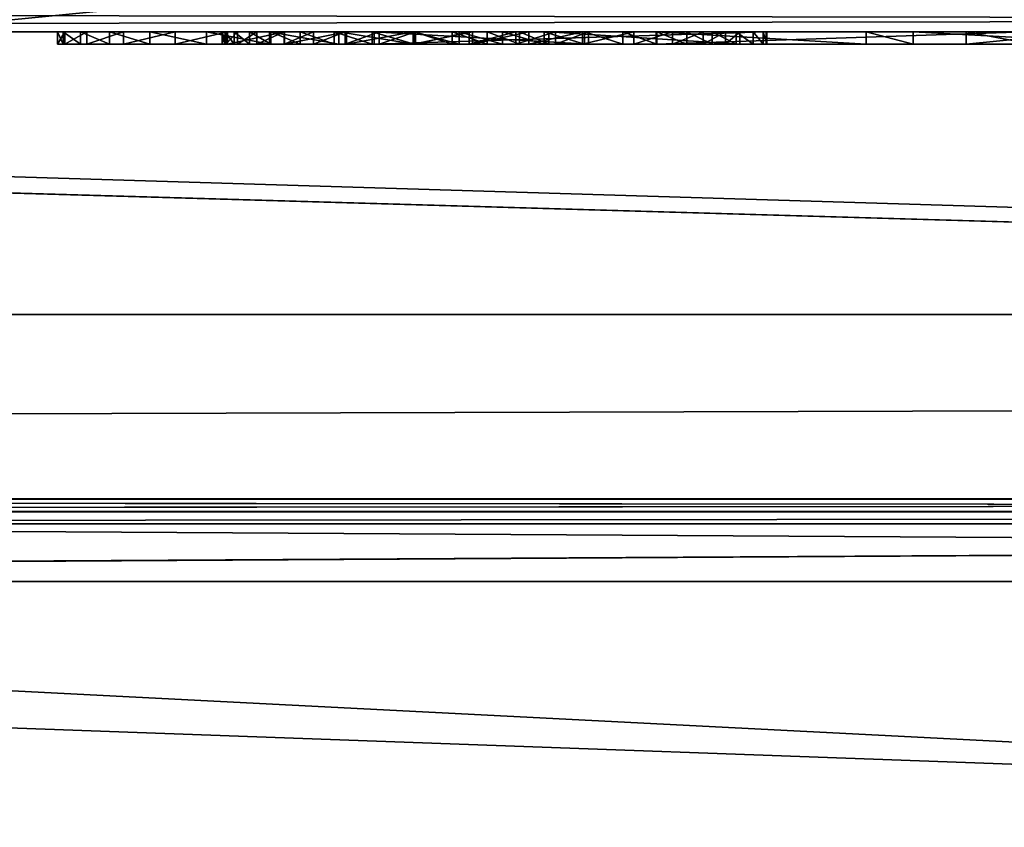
# Model space of a CAD drawing. Header units: centimetres. Extents: x -29.5 to 29.5, y -7 to 54.7.
# Tile 18 of 41: x -2.028 to -1.227, y -2.367 to -1.71. Entities that reach past the tile are written whole.
import ezdxf

# ---------------------------------------------------------------- set-up
doc = ezdxf.new("R2010")
doc.units = ezdxf.units.CM
doc.layers.add('BSP221111', color=7, linetype='Continuous', true_color=0x57e157)

msp = doc.modelspace()

# ---------------------------------------------------------------- meshes
at = {"layer": 'BSP221111', "color": 111, "true_color": 0x99e4b8}
mesh = msp.add_polyface(dxfattribs=at)
corners = [(-27.34999, -2.10001, 45.28), (27.34999, -2.10001, 45.28), (-27.34999, -1.94998, 45.28), (27.34999, -1.94998, 45.28), (-27.34999, -0.00001, 45.28), (27.34999, -0.00001, 45.28), (-27.34999, -2.10001, 45.5), (27.34999, -2.10001, 45.5), (-27.34999, -1.94998, 45.5), (27.34999, -1.94998, 45.5), (-27.34999, -0.00001, 45.5), (27.34999, -0.00001, 45.5), (-27.34999, -0.00001, 44.5), (27.34999, -0.00001, 44.5), (-27.34999, -0.32936, 45.28), (27.34999, -0.32936, 45.28), (27.34999, -0.32936, 45.5), (-27.34999, -0.32936, 45.5), (-27.34999, -0.32799, 44.5), (27.34999, -0.32799, 44.5), (-27.34999, 1.30013, 43.5), (27.34999, 1.30013, 43.5), (27.34999, 1.23202, 43.29998), (-27.34999, 1.23202, 43.29998), (-27.34999, 3.1, 43.49964), (27.34999, 3.1, 43.49964), (27.34999, 3.1, 43.2991), (-27.34999, 3.1, 43.2991), (-27.34999, 3.3013, 43.49964), (27.34999, 3.3013, 43.49964), (27.34999, 3.3013, 43.2991), (-27.34999, 3.3013, 43.2991), (-27.34999, 3.1, 44.25), (27.34999, 3.1, 44.25), (27.34999, 3.3013, 44.25), (-27.34999, 3.3013, 44.25), (-27.34999, 3.1, 44.45), (27.34999, 3.1, 44.45), (27.34999, 3.3013, 44.45), (-27.34999, 3.3013, 44.45), (27.34999, 4.41433, 44.25), (-27.34999, 4.41433, 44.25), (-27.34999, 4.35138, 44.45), (27.34999, 4.35138, 44.45), (-29.5, -1.94998, 45.28), (-29.39998, -2.10001, 45.28), (-29.39998, -2.10001, 45.5), (-29.5, -1.94998, 45.5), (-29.5, -0.32936, 45.5), (-29.5, -0.00001, 45.5), (-29.5, -0.00001, 45.28), (-29.5, -0.00001, 44.5), (-29.5, -0.32799, 44.5), (-29.5, -0.32936, 45.28), (29.4, -2.10001, 45.28), (29.49996, -1.94998, 45.28), (29.49996, -0.32936, 45.28), (29.49996, -0.32799, 44.5), (29.49996, -0.00001, 44.5), (29.49996, -0.00001, 45.28), (29.49996, -0.00001, 45.5), (29.49996, -0.32936, 45.5), (29.49996, -1.94998, 45.5), (29.4, -2.10001, 45.5), (27.34999, 4.70052, 44.4503), (-27.34999, 4.70052, 44.4503), (-27.34999, 4.58525, 44.61377), (27.34999, 4.58525, 44.61377)]
mesh.append_faces([[corners[k] for k in face] for face in [(0, 2, 3), (3, 1, 0), (6, 7, 9), (9, 8, 6), (9, 16, 17), (17, 8, 9), (0, 1, 7), (7, 6, 0), (54, 55, 62), (62, 63, 54), (56, 61, 62), (62, 55, 56), (5, 4, 10), (10, 11, 5), (53, 48, 49), (49, 50, 53), (44, 45, 46), (46, 47, 44), (4, 5, 13), (13, 12, 4), (56, 57, 58), (58, 59, 56), (28, 29, 30), (30, 31, 28), (11, 10, 17), (17, 16, 11), (59, 60, 61), (61, 56, 59), (44, 47, 48), (48, 53, 44), (50, 51, 52), (52, 53, 50), (12, 13, 21), (21, 20, 12), (13, 19, 22), (22, 21, 13), (19, 18, 23), (23, 22, 19), (18, 12, 20), (20, 23, 18), (20, 21, 25), (25, 24, 20), (21, 22, 26), (26, 25, 21), (22, 23, 27), (27, 26, 22), (23, 20, 24), (24, 27, 23), (36, 37, 38), (38, 39, 36), (25, 26, 30), (30, 29, 25), (26, 27, 31), (31, 30, 26), (27, 24, 28), (28, 31, 27), (24, 25, 33), (33, 32, 24), (25, 29, 34), (34, 33, 25), (29, 28, 35), (35, 34, 29), (28, 24, 32), (32, 35, 28), (32, 33, 37), (37, 36, 32), (33, 34, 38), (38, 37, 33), (64, 65, 66), (66, 67, 64), (35, 32, 36), (36, 39, 35), (34, 35, 41), (41, 40, 34), (35, 39, 42), (42, 41, 35), (39, 38, 43), (43, 42, 39), (38, 34, 40), (40, 43, 38), (14, 15, 3), (3, 2, 14), (19, 15, 14), (14, 18, 19), (2, 0, 45), (45, 44, 2), (0, 6, 46), (46, 45, 0), (6, 8, 47), (47, 46, 6), (8, 17, 48), (48, 47, 8), (17, 10, 49), (49, 48, 17), (10, 4, 50), (50, 49, 10), (4, 12, 51), (51, 50, 4), (12, 18, 52), (52, 51, 12), (18, 14, 53), (53, 52, 18), (14, 2, 44), (44, 53, 14), (1, 3, 55), (55, 54, 1), (3, 15, 56), (56, 55, 3), (15, 19, 57), (57, 56, 15), (19, 13, 58), (58, 57, 19), (13, 5, 59), (59, 58, 13), (5, 11, 60), (60, 59, 5), (11, 16, 61), (61, 60, 11), (16, 9, 62), (62, 61, 16), (9, 7, 63), (63, 62, 9), (7, 1, 54), (54, 63, 7), (40, 41, 65), (65, 64, 40), (41, 42, 66), (66, 65, 41), (42, 43, 67), (67, 66, 42), (43, 40, 64), (64, 67, 43)]], dxfattribs={"vtx2": -1, "color": 111})
at = {"layer": 'BSP221111', "color": 214, "true_color": 0x911cb1}
mesh = msp.add_polyface(dxfattribs=at)
corners = [(-3.33402, -2.60996, 34.28577), (-2.94295, -2.60996, 34.44776), (-2.94295, -4.01, 34.44776), (-3.75368, -2.60996, 34.23053), (-3.33402, -4.01, 34.28577), (-4.17335, -2.60996, 34.28577), (-3.75368, -4.01, 34.23053), (6.88756, -2.11028, 44.58917), (-6.88758, -2.11028, 44.58917), (-6.90722, -2.61001, 44.60922), (6.90721, -2.61, 33.44738), (-6.90722, -2.61, 33.44738), (-6.88758, -2.11028, 33.46746), (-2.34946, -2.60996, 35.04125), (-2.60714, -2.60996, 34.70544), (-4.56441, -2.60996, 34.44776), (-3.75368, -2.60996, 37.47344), (-3.33402, -2.60996, 37.41819), (-2.94295, -2.60996, 37.25621), (-4.56441, -2.60996, 37.25621), (-2.60714, -2.60996, 36.99853), (-2.34946, -2.60996, 36.66271), (-2.18748, -2.60996, 36.27165), (-2.13223, -2.60996, 35.85198), (-2.18747, -2.60996, 35.43232), (4.88501, -2.61, 38.73024), (-4.88499, -2.61, 38.73024), (-6.90711, -2.61001, 44.36461), (6.90711, -2.61001, 44.36461), (4.88501, -2.61001, 43.45023), (-4.88499, -2.61001, 43.45023), (-4.88499, -2.11004, 43.45023), (4.88501, -2.11004, 38.73024), (-4.88499, -2.11004, 38.73024), (4.88501, -2.11004, 43.45023), (-6.88716, -2.09972, 33.46788), (-6.27774, -2.09972, 37.91892), (6.27873, -2.09972, 37.91892), (6.88715, -2.09972, 44.58875), (-6.88716, -2.09972, 44.58875), (6.88756, -2.11028, 33.46746), (5.60019, -2.11028, 44.35384), (-5.99969, -2.11028, 44.35384), (-6.00011, -2.09972, 44.35426), (5.60061, -2.09972, 38.12681), (-6.00011, -2.09972, 38.12681), (-5.99969, -2.11028, 38.12723), (-6.27774, -0.96008, 37.91892), (-6.00011, -0.96008, 38.12681), (5.60061, -0.96008, 38.12681), (5.60061, -0.96008, 44.37502), (-6.00011, -0.96008, 44.37502), (-6.84233, -0.96008, 44.543), (6.84262, -0.96008, 44.543), (5.60061, -2.09972, 44.35426)]
mesh.append_faces([[corners[k] for k in face] for face in [(1, 3, 15), (19, 16, 18), (18, 21, 23), (19, 18, 23), (15, 19, 23), (1, 15, 23), (13, 1, 23)]], dxfattribs={"vtx0": -1, "vtx1": -1, "vtx2": -1, "color": 214})
mesh.append_faces([[corners[k] for k in face] for face in [(24, 13, 23)]], dxfattribs={"vtx1": -1, "color": 214})
mesh.append_faces([[corners[k] for k in face] for face in [(0, 1, 2), (3, 0, 4), (5, 3, 6), (7, 8, 9), (10, 11, 12), (13, 14, 1), (1, 0, 3), (16, 17, 18), (18, 20, 21), (21, 22, 23), (25, 26, 11), (9, 27, 28), (29, 30, 31), (32, 33, 26), (34, 31, 33), (35, 36, 37), (38, 39, 8), (40, 12, 35), (41, 42, 43), (44, 45, 46), (47, 48, 49), (28, 27, 30), (50, 51, 52), (53, 52, 39), (37, 36, 47), (54, 43, 51), (49, 48, 45)]], dxfattribs={"vtx2": -1, "color": 214})
mesh = msp.add_polyface(dxfattribs=at)
corners = [(2.60714, -4.01, 34.70544), (2.60714, -2.60996, 34.70544), (2.94295, -2.60996, 34.44776), (2.94295, -4.01, 34.44776), (3.33402, -2.60996, 34.28577), (3.33402, -4.01, 34.28577), (3.75368, -2.60996, 34.23053), (-6.90722, -2.61001, 44.60922), (6.90721, -2.61001, 44.60922), (6.88756, -2.11028, 44.58917), (-6.88758, -2.11028, 33.46746), (6.88756, -2.11028, 33.46746), (6.90721, -2.61, 33.44738), (2.18747, -2.60996, 36.27165), (2.34946, -2.60996, 36.66271), (2.60714, -2.60996, 36.99853), (2.94295, -2.60996, 37.25621), (3.33402, -2.60996, 37.41819), (3.75368, -2.60996, 37.47344), (4.17335, -2.60996, 37.41819), (4.17335, -2.60996, 34.28577), (2.34946, -2.60996, 35.04125), (2.18747, -2.60996, 35.43232), (4.90023, -2.60996, 34.70544), (2.13222, -2.60996, 35.85198), (-6.90722, -2.61, 33.44738), (4.88501, -2.61, 38.73024), (6.90711, -2.61001, 44.36461), (-4.88499, -2.11004, 43.45023), (4.88501, -2.11004, 43.45023), (4.88501, -2.61001, 43.45023), (-4.88499, -2.61, 38.73024), (4.88501, -2.11004, 38.73024), (-4.88499, -2.11004, 38.73024), (6.27873, -2.09972, 37.91892), (6.88715, -2.09972, 33.46788), (-6.88716, -2.09972, 33.46788), (-6.88758, -2.11028, 44.58917), (6.88715, -2.09972, 44.58875), (-6.00011, -2.09972, 44.35426), (5.60061, -2.09972, 44.35426), (5.60019, -2.11028, 44.35384), (-5.99969, -2.11028, 38.12723), (5.60019, -2.11028, 38.12723), (5.60061, -2.09972, 38.12681), (5.60061, -0.96008, 38.12681), (6.27873, -0.96008, 37.91892), (-6.27774, -0.96008, 37.91892), (-4.88499, -2.61001, 43.45023), (-6.84233, -0.96008, 44.543), (6.84262, -0.96008, 44.543), (5.60061, -0.96008, 44.37502), (-6.88716, -2.09972, 44.58875), (-6.00011, -0.96008, 44.37502), (-6.00011, -2.09972, 38.12681)]
mesh.append_faces([[corners[k] for k in face] for face in [(15, 17, 19), (4, 1, 22), (23, 4, 22), (19, 23, 22), (15, 19, 22), (13, 15, 22)]], dxfattribs={"vtx0": -1, "vtx1": -1, "vtx2": -1, "color": 214})
mesh.append_faces([[corners[k] for k in face] for face in [(24, 13, 22)]], dxfattribs={"vtx1": -1, "color": 214})
mesh.append_faces([[corners[k] for k in face] for face in [(0, 1, 2), (3, 2, 4), (5, 4, 6), (7, 8, 9), (10, 11, 12), (13, 14, 15), (15, 16, 17), (17, 18, 19), (20, 6, 4), (4, 2, 1), (1, 21, 22), (25, 12, 26), (27, 8, 7), (28, 29, 30), (31, 26, 32), (33, 32, 29), (34, 35, 36), (37, 9, 38), (36, 35, 11), (39, 40, 41), (42, 43, 44), (45, 46, 47), (48, 30, 27), (49, 50, 51), (52, 38, 50), (47, 46, 34), (53, 51, 40), (54, 44, 45)]], dxfattribs={"vtx2": -1, "color": 214})
at = {"layer": 'BSP221111', "color": 74, "true_color": 0x58b11b}
mesh = msp.add_polyface(dxfattribs=at)
corners = [(-29.49999, -2.1, 0.5), (29.5, -2.1, 0.5), (-29.49999, -1.7, 0.5), (29.5, -1.7, 0.5), (-29.49999, -2.1, 44.3), (29.5, -2.1, 44.3), (-29.49999, -1.7, 44.3), (29.5, -1.7, 44.3), (-6.55, -1.7, 0.5), (-6.55, -2.1, 0.5), (-6.55, -2.1, 44.3), (-6.55, -1.7, 44.3), (6.55, -1.7, 0.5), (6.55, -2.1, 0.5), (6.55, -2.1, 44.3), (6.55, -1.7, 44.3), (29.5, -2.1, 37.7), (-29.49999, -2.1, 37.7), (29.5, -1.7, 37.7), (-29.49999, -1.7, 37.7), (-6.55, -2.1, 37.7), (6.55, -1.7, 37.7), (6.55, -2.1, 37.7), (-6.55, -1.7, 37.7), (29.5, -2.1, 13.76981), (29.5, -1.7, 13.76981), (-29.49999, -1.7, 13.76981), (6.55, -1.7, 13.69999), (-6.55, -1.7, 13.69999), (-29.49999, -2.1, 31.04873), (29.5, -2.1, 31.04873), (29.5, -1.7, 31.04873), (-29.49999, -1.7, 31.04873), (6.55, -1.7, 31), (-6.55, -1.7, 31), (-29.49999, -2.1, 13.76981), (-16.58831, -1.7, 0.5), (-16.58831, -2.1, 44.3), (-16.58831, -2.1, 0.5), (-16.58831, -1.7, 44.3), (-16.58831, -1.7, 37.7), (-16.50001, -1.7, 13.69999), (-16.50001, -1.7, 31), (16.48777, -2.1, 0.5), (16.48777, -1.7, 44.3), (16.48777, -1.7, 0.5), (16.48777, -2.1, 44.3), (16.48777, -1.7, 37.7), (16.50002, -1.7, 13.69999), (16.50002, -1.7, 31), (-29.47999, -2.1, 0.52), (29.48, -2.1, 0.52), (-29.47999, -1.72, 0.52), (29.48, -1.72, 0.52), (-29.47999, -2.1, 44.28), (29.48, -2.1, 44.28), (-29.47999, -1.72, 44.28), (29.48, -1.72, 44.28), (-6.55, -1.72, 0.52), (-6.55, -2.1, 0.52), (-6.57, -2.1, 44.28), (-6.57, -1.72, 44.28), (6.55, -1.72, 0.52), (6.55, -2.1, 0.52), (6.57, -2.1, 44.28), (6.57, -1.72, 44.28), (29.48, -2.1, 37.7), (-29.47999, -2.1, 37.7), (29.48, -1.72, 37.7), (-29.47999, -1.72, 37.7), (-6.57, -2.1, 37.68), (6.57, -1.72, 37.68), (6.57, -2.1, 37.68), (-6.57, -1.72, 37.68), (29.48, -2.1, 13.76981), (29.48, -1.72, 13.76981), (-29.47999, -1.72, 13.76981), (6.55, -1.72, 13.69999), (-6.55, -1.72, 13.69999), (-29.47999, -2.1, 31.04873), (29.48, -2.1, 31.04873), (29.48, -1.72, 31.04873), (-29.47999, -1.72, 31.04873), (6.55, -1.72, 31), (-6.55, -1.72, 31), (-29.47999, -2.1, 13.76981), (-16.58831, -1.72, 0.52), (-16.58831, -2.1, 44.28), (-16.58831, -2.1, 0.52), (-16.58831, -1.72, 44.28), (-16.58831, -1.72, 37.7), (-16.50001, -1.72, 13.69999), (-16.50001, -1.72, 31), (16.48777, -2.1, 0.52), (16.48777, -1.72, 44.28), (16.48777, -1.72, 0.52), (16.48777, -2.1, 44.28), (16.48777, -1.72, 37.7), (16.50002, -1.72, 13.69999), (16.50002, -1.72, 31)]
mesh.append_faces([[corners[k] for k in face] for face in [(2, 36, 38), (38, 0, 2), (37, 39, 6), (6, 4, 37), (3, 25, 24), (24, 1, 3), (45, 48, 25), (25, 3, 45), (0, 35, 26), (26, 2, 0), (45, 43, 13), (13, 12, 45), (46, 44, 15), (15, 14, 46), (36, 41, 28), (28, 8, 36), (8, 12, 13), (13, 9, 8), (8, 28, 27), (27, 12, 8), (7, 5, 16), (16, 18, 7), (15, 44, 47), (47, 21, 15), (4, 6, 19), (19, 17, 4), (6, 39, 40), (40, 19, 6), (11, 10, 20), (20, 23, 11), (23, 20, 22), (22, 21, 23), (21, 22, 14), (14, 15, 21), (18, 16, 30), (30, 31, 18), (21, 47, 49), (49, 33, 21), (17, 19, 32), (32, 29, 17), (19, 40, 42), (42, 32, 19), (23, 21, 33), (33, 34, 23), (25, 31, 30), (30, 24, 25), (35, 29, 32), (32, 26, 35), (32, 42, 41), (41, 26, 32), (8, 9, 38), (38, 36, 8), (10, 11, 39), (39, 37, 10), (2, 26, 41), (41, 36, 2), (11, 23, 40), (40, 39, 11), (23, 34, 42), (42, 40, 23), (12, 27, 48), (48, 45, 12), (3, 1, 43), (43, 45, 3), (5, 7, 44), (44, 46, 5), (7, 18, 47), (47, 44, 7), (18, 31, 49), (49, 47, 18), (31, 25, 48), (48, 49, 31), (88, 86, 52), (52, 50, 88), (56, 89, 87), (87, 54, 56), (74, 75, 53), (53, 51, 74), (75, 98, 95), (95, 53, 75), (76, 85, 50), (50, 52, 76), (63, 93, 95), (95, 62, 63), (65, 94, 96), (96, 64, 65), (78, 91, 86), (86, 58, 78), (63, 62, 58), (58, 59, 63), (77, 78, 58), (58, 62, 77), (66, 55, 57), (57, 68, 66), (97, 94, 65), (65, 71, 97), (69, 56, 54), (54, 67, 69), (90, 89, 56), (56, 69, 90), (70, 60, 61), (61, 73, 70), (72, 70, 73), (73, 71, 72), (64, 72, 71), (71, 65, 64), (80, 66, 68), (68, 81, 80), (99, 97, 71), (71, 83, 99), (82, 69, 67), (67, 79, 82), (92, 90, 69), (69, 82, 92), (83, 71, 73), (73, 84, 83), (80, 81, 75), (75, 74, 80), (82, 79, 85), (85, 76, 82), (91, 92, 82), (82, 76, 91), (88, 59, 58), (58, 86, 88), (89, 61, 60), (60, 87, 89), (91, 76, 52), (52, 86, 91), (90, 73, 61), (61, 89, 90), (92, 84, 73), (73, 90, 92), (98, 77, 62), (62, 95, 98), (93, 51, 53), (53, 95, 93), (94, 57, 55), (55, 96, 94), (97, 68, 57), (57, 94, 97), (99, 81, 68), (68, 97, 99), (98, 75, 81), (81, 99, 98), (0, 38, 88), (88, 50, 0), (37, 4, 54), (54, 87, 37), (1, 24, 74), (74, 51, 1), (35, 0, 50), (50, 85, 35), (13, 43, 93), (93, 63, 13), (46, 14, 64), (64, 96, 46), (28, 41, 91), (91, 78, 28), (9, 13, 63), (63, 59, 9), (27, 28, 78), (78, 77, 27), (16, 5, 55), (55, 66, 16), (4, 17, 67), (67, 54, 4), (20, 10, 60), (60, 70, 20), (22, 20, 70), (70, 72, 22), (14, 22, 72), (72, 64, 14), (30, 16, 66), (66, 80, 30), (33, 49, 99), (99, 83, 33), (17, 29, 79), (79, 67, 17), (34, 33, 83), (83, 84, 34), (24, 30, 80), (80, 74, 24), (29, 35, 85), (85, 79, 29), (41, 42, 92), (92, 91, 41), (38, 9, 59), (59, 88, 38), (10, 37, 87), (87, 60, 10), (42, 34, 84), (84, 92, 42), (48, 27, 77), (77, 98, 48), (43, 1, 51), (51, 93, 43), (5, 46, 96), (96, 55, 5), (49, 48, 98), (98, 99, 49)]], dxfattribs={"vtx2": -1, "color": 74})
at = {"layer": 'BSP221111', "color": 234, "true_color": 0xb11b58}
mesh = msp.add_polyface(dxfattribs=at)
corners = [(-1.84112, -1.73011, 6.08177), (-1.94353, -1.73011, 6.17175), (-1.97343, -1.73011, 6.12049), (-1.85352, -1.73011, 6.05638), (-1.99138, -1.73011, 6.06371), (-1.86096, -1.73011, 6.0292), (-1.99736, -1.73011, 6.00142), (-1.86345, -1.73011, 6.00023), (-1.99266, -1.73011, 5.94771), (-1.86029, -1.73011, 5.9682), (-1.97855, -1.73011, 5.89758), (-1.85083, -1.73011, 5.93902), (-1.95504, -1.73011, 5.85103), (-1.83505, -1.73011, 5.91267), (-1.92213, -1.73011, 5.80805), (-1.97343, -1.72011, 6.12049), (-1.94353, -1.72011, 6.17175), (-1.84112, -1.72011, 6.08177), (-1.99138, -1.72011, 6.06371), (-1.85352, -1.72011, 6.05638), (-1.99736, -1.72011, 6.00142), (-1.86096, -1.72011, 6.0292), (-1.86345, -1.72011, 6.00023), (-1.99266, -1.72011, 5.94771), (-1.86029, -1.72011, 5.9682), (-1.97855, -1.72011, 5.89758), (-1.95504, -1.72011, 5.85103), (-1.85083, -1.72011, 5.93902), (-1.92213, -1.72011, 5.80805), (-1.83505, -1.72011, 5.91267), (-1.90166, -1.73011, 6.21748), (-1.90166, -1.72011, 6.21748), (-1.87599, -1.73011, 5.76628)]
mesh.append_faces([[corners[k] for k in face] for face in [(0, 1, 2), (3, 2, 4), (5, 4, 6), (7, 6, 8), (9, 8, 10), (11, 10, 12), (13, 12, 14), (20, 21, 22), (23, 22, 24)]], dxfattribs={"vtx0": -1, "vtx2": -1, "color": 234})
mesh.append_faces([[corners[k] for k in face] for face in [(7, 5, 6), (9, 7, 8), (15, 16, 17), (18, 15, 19), (20, 18, 21), (23, 20, 22), (25, 23, 24), (26, 25, 27), (28, 26, 29)]], dxfattribs={"vtx1": -1, "vtx2": -1, "color": 234})
mesh.append_faces([[corners[k] for k in face] for face in [(1, 30, 31), (31, 16, 1), (2, 1, 16), (16, 15, 2), (4, 2, 15), (15, 18, 4), (6, 4, 18), (18, 20, 6), (8, 6, 20), (20, 23, 8), (10, 8, 23), (23, 25, 10), (12, 10, 25), (25, 26, 12), (14, 12, 26), (26, 28, 14), (32, 14, 28)]], dxfattribs={"vtx2": -1, "color": 234})
mesh = msp.add_polyface(dxfattribs=at)
corners = [(-1.79978, -1.73011, 6.1273), (-1.85904, -1.73011, 6.24986), (-1.90166, -1.73011, 6.21748), (-1.82375, -1.73011, 6.10536), (-1.94353, -1.73011, 6.17175), (-1.84112, -1.73011, 6.08177), (-1.85352, -1.73011, 6.05638), (-1.97343, -1.73011, 6.12049), (-1.86096, -1.73011, 6.0292), (-1.99138, -1.73011, 6.06371), (-1.85083, -1.73011, 5.93902), (-1.86029, -1.73011, 5.9682), (-1.97855, -1.73011, 5.89758), (-1.83505, -1.73011, 5.91267), (-1.95504, -1.73011, 5.85103), (-1.81297, -1.73011, 5.88917), (-1.92213, -1.73011, 5.80805), (-1.87599, -1.73011, 5.76628), (-1.90166, -1.72011, 6.21748), (-1.85904, -1.72011, 6.24986), (-1.79978, -1.72011, 6.1273), (-1.94353, -1.72011, 6.17175), (-1.82375, -1.72011, 6.10536), (-1.84112, -1.72011, 6.08177), (-1.97343, -1.72011, 6.12049), (-1.85352, -1.72011, 6.05638), (-1.99138, -1.72011, 6.06371), (-1.86096, -1.72011, 6.0292), (-1.97855, -1.72011, 5.89758), (-1.86029, -1.72011, 5.9682), (-1.85083, -1.72011, 5.93902), (-1.95504, -1.72011, 5.85103), (-1.83505, -1.72011, 5.91267), (-1.92213, -1.72011, 5.80805), (-1.81297, -1.72011, 5.88917), (-1.87599, -1.72011, 5.76628), (-1.81254, -1.72011, 6.27298), (-1.86345, -1.73011, 6.00023), (-1.86345, -1.72011, 6.00023), (-1.82478, -1.73011, 5.73644), (-1.82478, -1.72011, 5.73644)]
mesh.append_faces([[corners[k] for k in face] for face in [(0, 1, 2), (3, 2, 4), (15, 16, 17), (21, 22, 23), (24, 23, 25), (26, 25, 27), (28, 29, 30), (31, 30, 32), (33, 32, 34)]], dxfattribs={"vtx0": -1, "vtx2": -1, "color": 234})
mesh.append_faces([[corners[k] for k in face] for face in [(3, 0, 2), (5, 3, 4), (6, 5, 7), (8, 6, 9), (10, 11, 12), (13, 10, 14), (15, 13, 16), (18, 19, 20), (21, 18, 22), (35, 33, 34)]], dxfattribs={"vtx1": -1, "vtx2": -1, "color": 234})
mesh.append_faces([[corners[k] for k in face] for face in [(36, 19, 1), (2, 1, 19), (19, 18, 2), (5, 6, 25), (25, 23, 5), (6, 8, 27), (27, 25, 6), (8, 37, 38), (38, 27, 8), (37, 11, 29), (29, 38, 37), (11, 10, 30), (30, 29, 11), (32, 30, 10), (33, 35, 17), (39, 17, 35), (35, 40, 39)]], dxfattribs={"vtx2": -1, "color": 234})
mesh = msp.add_polyface(dxfattribs=at)
corners = [(-1.74145, -1.73011, 6.15238), (-1.76215, -1.73011, 6.28686), (-1.81254, -1.73011, 6.27298), (-1.77235, -1.73011, 6.14298), (-1.85904, -1.73011, 6.24986), (-1.79978, -1.73011, 6.1273), (-1.78916, -1.73011, 5.8714), (-1.81297, -1.73011, 5.88917), (-1.87599, -1.73011, 5.76628), (-1.82478, -1.73011, 5.73644), (-1.76339, -1.73011, 5.8587), (-1.76849, -1.73011, 5.71854), (-1.81254, -1.72011, 6.27298), (-1.76215, -1.72011, 6.28686), (-1.74145, -1.72011, 6.15238), (-1.77235, -1.72011, 6.14298), (-1.85904, -1.72011, 6.24986), (-1.79978, -1.72011, 6.1273), (-1.90166, -1.72011, 6.21748), (-1.82375, -1.72011, 6.10536), (-1.87599, -1.72011, 5.76628), (-1.81297, -1.72011, 5.88917), (-1.78916, -1.72011, 5.8714), (-1.82478, -1.72011, 5.73644), (-1.76339, -1.72011, 5.8587), (-1.76849, -1.72011, 5.71854), (-1.82375, -1.73011, 6.10536), (-1.84112, -1.73011, 6.08177), (-1.84112, -1.72011, 6.08177), (-1.85083, -1.73011, 5.93902), (-1.83505, -1.73011, 5.91267), (-1.83505, -1.72011, 5.91267)]
mesh.append_faces([[corners[k] for k in face] for face in [(0, 1, 2), (3, 2, 4), (6, 8, 9), (10, 9, 11), (12, 14, 15), (16, 15, 17), (18, 17, 19), (20, 21, 22), (23, 22, 24)]], dxfattribs={"vtx0": -1, "vtx2": -1, "color": 234})
mesh.append_faces([[corners[k] for k in face] for face in [(3, 0, 2), (5, 3, 4), (6, 7, 8), (10, 6, 9), (12, 13, 14), (16, 12, 15), (23, 20, 22), (25, 23, 24)]], dxfattribs={"vtx1": -1, "vtx2": -1, "color": 234})
mesh.append_faces([[corners[k] for k in face] for face in [(2, 1, 13), (13, 12, 2), (4, 2, 12), (3, 5, 17), (17, 15, 3), (5, 26, 19), (19, 17, 5), (26, 27, 28), (28, 19, 26), (29, 30, 31), (30, 7, 21), (21, 31, 30), (7, 6, 22), (22, 21, 7), (6, 10, 24), (24, 22, 6), (11, 9, 23), (23, 25, 11)]], dxfattribs={"vtx2": -1, "color": 234})
mesh = msp.add_polyface(dxfattribs=at)
corners = [(-1.7071, -1.73011, 6.15551), (-1.67635, -1.73011, 6.15281), (-1.70787, -1.73011, 6.29149), (-1.76215, -1.73011, 6.28686), (-1.74145, -1.73011, 6.15238), (-1.73567, -1.73011, 5.85108), (-1.76339, -1.73011, 5.8587), (-1.76849, -1.73011, 5.71854), (-1.70713, -1.73011, 5.71257), (-1.706, -1.73011, 5.84855), (-1.67071, -1.73011, 5.71489), (-1.70787, -1.72011, 6.29149), (-1.67635, -1.72011, 6.15281), (-1.7071, -1.72011, 6.15551), (-1.76215, -1.72011, 6.28686), (-1.74145, -1.72011, 6.15238), (-1.76849, -1.72011, 5.71854), (-1.76339, -1.72011, 5.8587), (-1.73567, -1.72011, 5.85108), (-1.70713, -1.72011, 5.71257), (-1.706, -1.72011, 5.84855), (-1.67071, -1.72011, 5.71489), (-1.56539, -1.72011, 5.93919), (-1.73983, -1.72011, 5.93919), (-1.73983, -1.72011, 6.05456), (-1.65987, -1.72011, 6.28756), (-1.77235, -1.73011, 6.14298), (-1.77235, -1.72011, 6.14298), (-1.66251, -1.72011, 5.85421), (-1.73983, -1.73011, 5.93919), (-1.73983, -1.73011, 6.05456), (-1.56539, -1.73011, 5.93919)]
mesh.append_faces([[corners[k] for k in face] for face in [(0, 2, 3), (5, 7, 8), (9, 8, 10), (11, 12, 13), (14, 13, 15), (16, 17, 18), (19, 18, 20)]], dxfattribs={"vtx0": -1, "vtx2": -1, "color": 234})
mesh.append_faces([[corners[k] for k in face] for face in [(0, 1, 2), (4, 0, 3), (5, 6, 7), (9, 5, 8), (14, 11, 13), (19, 16, 18), (21, 19, 20)]], dxfattribs={"vtx1": -1, "vtx2": -1, "color": 234})
mesh.append_faces([[corners[k] for k in face] for face in [(22, 23, 24), (25, 11, 2), (1, 0, 13), (13, 12, 1), (3, 2, 11), (11, 14, 3), (0, 4, 15), (15, 13, 0), (4, 26, 27), (27, 15, 4), (6, 5, 18), (18, 17, 6), (8, 7, 16), (16, 19, 8), (5, 9, 20), (20, 18, 5), (10, 8, 19), (19, 21, 10), (28, 20, 9), (29, 30, 24), (24, 23, 29), (31, 29, 23)]], dxfattribs={"vtx2": -1, "color": 234})
mesh = msp.add_polyface(dxfattribs=at)
corners = [(-1.64787, -1.73011, 6.1447), (-1.62163, -1.73011, 6.13118), (-1.57016, -1.73011, 6.25611), (-1.67635, -1.73011, 6.15281), (-1.61397, -1.73011, 6.27576), (-1.65987, -1.73011, 6.28756), (-1.70787, -1.73011, 6.29149), (-1.66251, -1.73011, 5.85421), (-1.706, -1.73011, 5.84855), (-1.67071, -1.73011, 5.71489), (-1.63548, -1.73011, 5.72184), (-1.60145, -1.73011, 5.73343), (-1.62458, -1.73011, 5.87121), (-1.73983, -1.73011, 6.05456), (-1.73983, -1.73011, 5.93919), (-1.56539, -1.73011, 5.93919), (-1.57016, -1.72011, 6.25611), (-1.62163, -1.72011, 6.13118), (-1.64787, -1.72011, 6.1447), (-1.61397, -1.72011, 6.27576), (-1.67635, -1.72011, 6.15281), (-1.65987, -1.72011, 6.28756), (-1.70787, -1.72011, 6.29149), (-1.67071, -1.72011, 5.71489), (-1.706, -1.72011, 5.84855), (-1.66251, -1.72011, 5.85421), (-1.63548, -1.72011, 5.72184), (-1.60145, -1.72011, 5.73343), (-1.62458, -1.72011, 5.87121), (-1.59765, -1.73011, 6.11225), (-1.73983, -1.72011, 5.93919), (-1.56539, -1.72011, 5.93919), (-1.42083, -1.72011, 6.05456), (-1.73983, -1.72011, 6.05456), (-1.5922, -1.72011, 5.89954)]
mesh.append_faces([[corners[k] for k in face] for face in [(3, 4, 5), (3, 5, 6), (7, 9, 10), (7, 10, 11), (16, 17, 18), (19, 18, 20), (23, 24, 25), (27, 25, 28)]], dxfattribs={"vtx0": -1, "vtx2": -1, "color": 234})
mesh.append_faces([[corners[k] for k in face] for face in [(0, 1, 2), (3, 0, 4), (7, 8, 9), (12, 7, 11), (21, 19, 20), (22, 21, 20), (26, 23, 25), (27, 26, 25)]], dxfattribs={"vtx1": -1, "vtx2": -1, "color": 234})
mesh.append_faces([[corners[k] for k in face] for face in [(13, 14, 15), (29, 1, 17), (1, 0, 18), (18, 17, 1), (0, 3, 20), (20, 18, 0), (5, 4, 19), (19, 21, 5), (6, 5, 21), (8, 7, 25), (10, 9, 23), (23, 26, 10), (11, 10, 26), (26, 27, 11), (7, 12, 28), (28, 25, 7), (30, 31, 15), (32, 33, 13), (34, 28, 12)]], dxfattribs={"vtx2": -1, "color": 234})
mesh = msp.add_polyface(dxfattribs=at)
corners = [(-1.59765, -1.73011, 6.11225), (-1.49704, -1.73011, 6.20128), (-1.52844, -1.73011, 6.22859), (-1.62163, -1.73011, 6.13118), (-1.57016, -1.73011, 6.25611), (-1.64787, -1.73011, 6.1447), (-1.61397, -1.73011, 6.27576), (-1.62458, -1.73011, 5.87121), (-1.60145, -1.73011, 5.73343), (-1.56861, -1.73011, 5.74966), (-1.53748, -1.73011, 5.76923), (-1.42083, -1.73011, 6.05456), (-1.73983, -1.73011, 6.05456), (-1.56539, -1.73011, 5.93919), (-1.4647, -1.73011, 5.84771), (-1.5922, -1.73011, 5.89954), (-1.50978, -1.73011, 5.7921), (-1.48553, -1.73011, 5.81826), (-1.52844, -1.72011, 6.22859), (-1.49704, -1.72011, 6.20128), (-1.59765, -1.72011, 6.11225), (-1.62163, -1.72011, 6.13118), (-1.57016, -1.72011, 6.25611), (-1.61397, -1.72011, 6.27576), (-1.64787, -1.72011, 6.1447), (-1.56861, -1.72011, 5.74966), (-1.60145, -1.72011, 5.73343), (-1.62458, -1.72011, 5.87121), (-1.53748, -1.72011, 5.76923), (-1.56539, -1.72011, 5.93919), (-1.73983, -1.72011, 6.05456), (-1.42083, -1.72011, 6.05456), (-1.5922, -1.72011, 5.89954), (-1.4647, -1.72011, 5.84771), (-1.48553, -1.72011, 5.81826), (-1.50978, -1.72011, 5.7921), (-1.44233, -1.73011, 6.11225)]
mesh.append_faces([[corners[k] for k in face] for face in [(16, 7, 10), (28, 27, 35)]], dxfattribs={"vtx0": -1, "vtx1": -1, "color": 234})
mesh.append_faces([[corners[k] for k in face] for face in [(0, 1, 2), (3, 2, 4), (5, 4, 6), (7, 8, 9), (7, 9, 10), (14, 13, 15), (16, 15, 7), (18, 20, 21), (29, 30, 31), (32, 34, 35)]], dxfattribs={"vtx0": -1, "vtx2": -1, "color": 234})
mesh.append_faces([[corners[k] for k in face] for face in [(3, 0, 2), (11, 12, 13), (16, 17, 15), (18, 19, 20), (22, 18, 21), (23, 22, 24), (25, 26, 27), (28, 25, 27), (32, 29, 33), (27, 32, 35)]], dxfattribs={"vtx1": -1, "vtx2": -1, "color": 234})
mesh.append_faces([[corners[k] for k in face] for face in [(36, 0, 20), (21, 20, 0), (4, 2, 18), (18, 22, 4), (6, 4, 22), (22, 23, 6), (9, 8, 26), (26, 25, 9), (10, 9, 25), (25, 28, 10), (15, 13, 29), (29, 32, 15), (7, 15, 32), (16, 10, 28)]], dxfattribs={"vtx2": -1, "color": 234})
mesh = msp.add_polyface(dxfattribs=at)
corners = [(-1.59765, -1.73011, 6.11225), (-1.44233, -1.73011, 6.11225), (-1.45399, -1.73011, 6.14311), (-1.47223, -1.73011, 6.17278), (-1.49704, -1.73011, 6.20128), (-1.4205, -1.73011, 6.00435), (-1.42083, -1.73011, 6.05456), (-1.56539, -1.73011, 5.93919), (-1.42327, -1.73011, 5.96227), (-1.43155, -1.73011, 5.92213), (-1.44537, -1.73011, 5.88395), (-1.4647, -1.73011, 5.84771), (-1.48553, -1.73011, 5.81826), (-1.5922, -1.73011, 5.89954), (-1.45399, -1.72011, 6.14311), (-1.44233, -1.72011, 6.11225), (-1.59765, -1.72011, 6.11225), (-1.47223, -1.72011, 6.17278), (-1.49704, -1.72011, 6.20128), (-1.56539, -1.72011, 5.93919), (-1.42083, -1.72011, 6.05456), (-1.4205, -1.72011, 6.00435), (-1.42327, -1.72011, 5.96227), (-1.43155, -1.72011, 5.92213), (-1.44537, -1.72011, 5.88395), (-1.4647, -1.72011, 5.84771), (-1.5922, -1.72011, 5.89954), (-1.48553, -1.72011, 5.81826), (-1.52844, -1.73011, 6.22859), (-1.52844, -1.72011, 6.22859), (-1.73983, -1.73011, 6.05456), (-1.50978, -1.73011, 5.7921), (-1.50978, -1.72011, 5.7921), (-1.53748, -1.72011, 5.76923), (-1.33958, -1.73011, 5.72287), (-1.51044, -1.73011, 5.72287), (-1.51044, -1.72011, 5.72287)]
mesh.append_faces([[corners[k] for k in face] for face in [(0, 2, 3), (0, 3, 4), (19, 20, 21), (19, 21, 22), (19, 22, 23), (19, 23, 24), (19, 24, 25), (26, 25, 27)]], dxfattribs={"vtx0": -1, "vtx2": -1, "color": 234})
mesh.append_faces([[corners[k] for k in face] for face in [(5, 6, 7), (8, 5, 7), (9, 8, 7), (10, 9, 7), (11, 10, 7), (12, 11, 13), (17, 14, 16), (18, 17, 16)]], dxfattribs={"vtx1": -1, "vtx2": -1, "color": 234})
mesh.append_faces([[corners[k] for k in face] for face in [(0, 1, 2), (14, 15, 16), (16, 15, 1), (15, 14, 2), (3, 2, 14), (14, 17, 3), (4, 3, 17), (17, 18, 4), (28, 4, 18), (18, 29, 28), (30, 6, 20), (10, 11, 25), (25, 24, 10), (11, 12, 27), (27, 25, 11), (12, 31, 32), (32, 27, 12), (33, 32, 31), (34, 35, 36)]], dxfattribs={"vtx2": -1, "color": 234})
mesh = msp.add_polyface(dxfattribs=at)
corners = [(-1.15677, -1.73011, 5.90211), (-1.30134, -1.73011, 5.8094), (-1.11614, -1.73011, 5.8094), (-1.25833, -1.73011, 5.90211), (-1.20934, -1.73011, 6.28576), (-1.51044, -1.73011, 5.72287), (-1.33958, -1.73011, 5.72287), (-1.20457, -1.73011, 6.01079), (-0.90826, -1.73011, 5.72287), (-1.11614, -1.72011, 5.8094), (-1.30134, -1.72011, 5.8094), (-1.15677, -1.72011, 5.90211), (-1.25833, -1.72011, 5.90211), (-1.33958, -1.72011, 5.72287), (-1.51044, -1.72011, 5.72287), (-1.20934, -1.72011, 6.28576), (-1.20457, -1.72011, 6.01079), (-1.45399, -1.73011, 6.14311), (-1.44233, -1.73011, 6.11225), (-1.44233, -1.72011, 6.11225), (-1.42083, -1.73011, 6.05456), (-1.4205, -1.73011, 6.00435), (-1.4205, -1.72011, 6.00435), (-1.42083, -1.72011, 6.05456), (-1.42327, -1.73011, 5.96227), (-1.42327, -1.72011, 5.96227), (-1.43155, -1.73011, 5.92213), (-1.43155, -1.72011, 5.92213), (-1.44537, -1.73011, 5.88395), (-1.44537, -1.72011, 5.88395), (-0.90826, -1.72011, 5.72287)]
mesh.append_faces([[corners[k] for k in face] for face in [(4, 1, 3), (12, 10, 15)]], dxfattribs={"vtx0": -1, "vtx1": -1, "vtx2": -1, "color": 234})
mesh.append_faces([[corners[k] for k in face] for face in [(0, 1, 2), (1, 0, 3), (4, 6, 1), (4, 3, 7)]], dxfattribs={"vtx0": -1, "vtx2": -1, "color": 234})
mesh.append_faces([[corners[k] for k in face] for face in [(8, 4, 7), (9, 10, 11), (12, 11, 10), (10, 13, 15), (16, 12, 15)]], dxfattribs={"vtx1": -1, "vtx2": -1, "color": 234})
mesh.append_faces([[corners[k] for k in face] for face in [(4, 5, 6), (13, 14, 15), (17, 18, 19), (20, 21, 22), (22, 23, 20), (21, 24, 25), (25, 22, 21), (24, 26, 27), (27, 25, 24), (26, 28, 29), (29, 27, 26), (2, 1, 10), (10, 9, 2), (3, 0, 11), (11, 12, 3), (5, 4, 15), (15, 14, 5), (14, 13, 6), (1, 6, 13), (13, 10, 1), (7, 3, 12), (12, 16, 7), (30, 15, 4), (0, 7, 16), (16, 11, 0)]], dxfattribs={"vtx2": -1, "color": 234})
at = {"layer": 'BSP221111', "color": 74, "true_color": 0x58b11b}
mesh = msp.add_polyface(dxfattribs=at)
corners = [(-29.5, -2.10001, 0.49999), (29.5, -2.10001, 0.49999), (-29.5, -2.10001, 44.3), (29.5, -2.10001, 44.3), (-6.55001, -2.10001, 0.49999), (-6.55001, -2.10001, 44.3), (6.55001, -2.10001, 0.49999), (6.55001, -2.10001, 44.3), (29.5, -2.10001, 37.7), (-29.5, -2.10001, 37.7), (-6.55001, -2.10001, 37.7), (6.55001, -2.10001, 37.7)]
mesh.append_faces([[corners[k] for k in face] for face in [(4, 10, 9), (9, 0, 4), (1, 8, 11), (11, 6, 1), (6, 11, 10), (10, 4, 6), (5, 2, 9), (9, 10, 5), (3, 7, 11), (11, 8, 3)]], dxfattribs={"vtx2": -1, "color": 74})
at = {"layer": 'BSP221111', "color": 54, "true_color": 0x94b11b}
mesh = msp.add_polyface(dxfattribs=at)
corners = [(-4.75064, -2.16709, 38.86459), (4.75067, -2.16709, 38.86459), (-4.75064, -2.11015, 38.86459), (4.75067, -2.11015, 38.86459), (-4.75064, -2.16709, 43.31588), (4.75067, -2.16709, 43.31588), (-4.75064, -2.11015, 43.31588), (4.75067, -2.11015, 43.31588), (-4.88499, -2.11015, 38.73024), (4.88502, -2.11015, 38.73024), (4.88502, -2.11015, 43.45023), (-4.88499, -2.11015, 43.45023), (4.88502, -2.16709, 38.73024), (-4.88499, -2.16709, 38.73024), (-4.88499, -2.16709, 43.45023), (4.88502, -2.16709, 43.45023)]
mesh.append_faces([[corners[k] for k in face] for face in [(13, 8, 9), (9, 12, 13), (14, 15, 10), (10, 11, 14), (12, 9, 10), (10, 15, 12), (8, 13, 14), (14, 11, 8), (2, 3, 9), (9, 8, 2), (3, 7, 10), (10, 9, 3), (7, 6, 11), (11, 10, 7), (6, 2, 8), (8, 11, 6), (1, 0, 13), (13, 12, 1), (0, 4, 14), (14, 13, 0), (4, 5, 15), (15, 14, 4), (5, 1, 12), (12, 15, 5), (5, 7, 3), (3, 1, 5), (4, 6, 7), (7, 5, 4), (2, 0, 1), (1, 3, 2), (6, 4, 0), (0, 2, 6)]], dxfattribs={"vtx2": -1, "color": 54})
at = {"layer": 'BSP221111', "color": 154, "true_color": 0x1c59b1}
mesh = msp.add_polyface(dxfattribs=at)
corners = [(-4.75063, -2.12017, 38.86458), (4.75067, -2.12017, 38.86458), (-4.75063, -2.11017, 38.86458), (4.75067, -2.11017, 38.86458), (-4.75063, -2.12017, 43.31587), (4.75067, -2.12017, 43.31587), (-4.75063, -2.11017, 43.31587), (4.75067, -2.11017, 43.31587)]
mesh.append_faces([[corners[k] for k in face] for face in [(0, 2, 3), (3, 1, 0), (4, 5, 7), (7, 6, 4), (0, 1, 5), (5, 4, 0), (1, 3, 7), (7, 5, 1), (3, 2, 6), (6, 7, 3), (2, 0, 4), (4, 6, 2)]], dxfattribs={"vtx2": -1, "color": 154})

doc.saveas('drawing.dxf')
